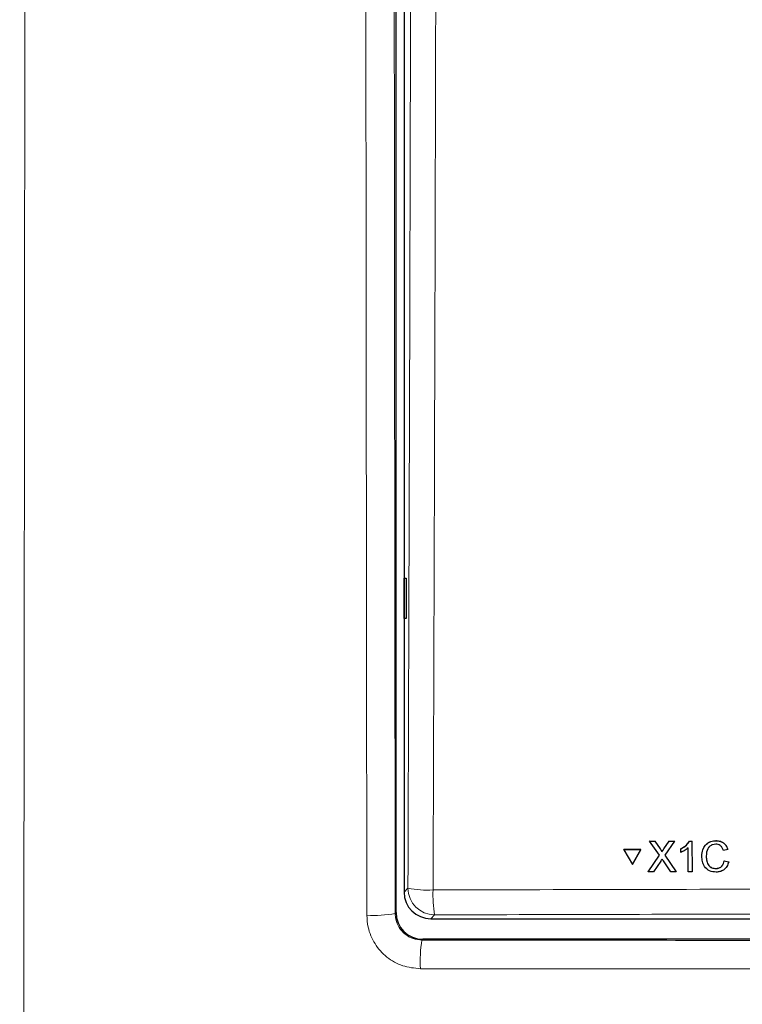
# Model space of a CAD drawing. Header units: millimetres. Extents: x 5 to 418, y 2 to 292.
# Tile 4 of 53: x 46 to 64, y 145 to 169. Entities that reach past the tile are written whole.
import ezdxf

# ---------------------------------------------------------------- set-up
doc = ezdxf.new("R2010")
doc.units = ezdxf.units.MM

msp = doc.modelspace()

# ---------------------------------------------------------------- linework, layer by layer
at = {"color": 7, "linetype": 'Continuous', "lineweight": 25}
for p, q in [((55.6201, 146.9405), (55.6201, 216.3764)), ((55.8213, 192.6653), (55.8213, 147.4527)), ((55.823, 155.287), (55.8738, 155.2879)), ((55.823, 154.2869), (55.823, 155.287)), ((55.8738, 155.2879), (55.8738, 154.2861)), ((55.8738, 154.2861), (55.823, 154.2869)), ((61.95, 148.7263), (61.9513, 148.7285)), ((62.1946, 148.3728), (61.95, 148.7263)), ((61.95, 148.7263), (62.0801, 148.7262)), ((61.9513, 148.7285), (61.9574, 148.7285)), ((62.0801, 148.7262), (62.0814, 148.7284)), ((62.0801, 148.7262), (62.2142, 148.5325)), ((62.304, 148.5323), (62.4368, 148.7261)), ((62.5688, 148.726), (62.3257, 148.3715)), ((62.4368, 148.7261), (62.438, 148.7282)), ((62.4368, 148.7261), (62.5688, 148.726)), ((62.5688, 148.726), (62.57, 148.7282)), ((62.9429, 148.7259), (62.9441, 148.728)), ((62.9429, 148.7259), (63.0061, 148.7258)), ((63.0061, 148.7258), (63.0074, 148.728)), ((63.0061, 148.7258), (63.0078, 147.9609)), ((63.6046, 148.7354), (63.6059, 148.7376)), ((61.3071, 148.5103), (61.3084, 148.5126)), ((61.3071, 148.5103), (61.5194, 148.1444)), ((61.7301, 148.5102), (61.3071, 148.5103)), ((61.7314, 148.5124), (61.3084, 148.5126)), ((61.5194, 148.1444), (61.7301, 148.5102)), ((61.5207, 148.1466), (61.7314, 148.5124)), ((61.7301, 148.5102), (61.7314, 148.5124)), ((62.7315, 148.5347), (62.7328, 148.5368)), ((62.7317, 148.4443), (62.7315, 148.5347)), ((62.9096, 147.9609), (62.9083, 148.557)), ((63.9003, 148.5129), (63.7924, 148.4898)), ((63.9003, 148.5129), (63.9016, 148.5151)), ((61.9124, 147.9613), (62.1946, 148.3728)), ((62.2541, 148.4595), (62.2554, 148.4617)), ((62.4794, 147.9611), (62.2924, 148.2315)), ((62.3257, 148.3715), (62.6097, 147.961)), ((63.3605, 148.3493), (63.3618, 148.3515)), ((63.8126, 148.2305), (63.8139, 148.2327)), ((63.8126, 148.2305), (63.9207, 148.2054)), ((61.5194, 148.1444), (61.5207, 148.1466)), ((62.2249, 148.2245), (62.0442, 147.9613)), ((63.5981, 148.0391), (63.5994, 148.0412)), ((63.922, 148.2076), (63.8999, 148.1534)), ((63.9207, 148.2054), (63.922, 148.2076)), ((61.9124, 147.9613), (61.9137, 147.9635)), ((62.0442, 147.9613), (61.9124, 147.9613)), ((62.6097, 147.961), (62.4794, 147.9611)), ((62.6097, 147.961), (62.611, 147.9632)), ((63.0078, 147.9609), (62.9096, 147.9609)), ((63.0078, 147.9609), (63.0091, 147.963)), ((56.487, 146.787), (95.1555, 146.787)), ((95.3559, 146.2739), (56.2867, 146.2739))]:
    msp.add_line(p, q, dxfattribs=at)
at = {"color": 7, "linetype": 'Continuous', "lineweight": 18}
for p, q in [((62.2142, 148.5325), (62.2155, 148.5346)), ((62.304, 148.5323), (62.3053, 148.5344)), ((55.8213, 147.4527), (55.9184, 147.5498)), ((55.5995, 146.9199), (55.6201, 146.9405)), ((56.5842, 146.8841), (56.487, 146.787)), ((56.2867, 146.2739), (56.2663, 146.2536))]:
    msp.add_line(p, q, dxfattribs=at)
for centre, radius, start, end in [((56.4165, 150.1162), 2.6143, 259.01521, 272.81826), ((56.5863, 147.552), 0.6679, 180.1836, 269.8164), ((59.4892, 147.3786), 2.9468, 177.53897, 189.65999), ((55.0681, 149.5946), 2.727, 266.28247, 281.23763), ((59.494, 145.7191), 3.2716, 170.5976, 183.147)]:
    msp.add_arc(centre, radius, start, end, dxfattribs=at)
at = {"color": 7, "linetype": 'Continuous', "lineweight": 25}
for centre, major_axis, ratio, start_param, end_param in [((56.4889, 147.4545), (-0.4727, -0.4727), 0.9972647, 5.4991567, 7.0672139), ((56.2869, 146.9407), (0.4716, 0.4716), 0.9996346, 2.3563468, 3.9268385)]:
    msp.add_ellipse(centre, major_axis=major_axis, ratio=ratio, start_param=start_param, end_param=end_param, dxfattribs=at)
at = {"color": 7, "linetype": 'Continuous', "lineweight": 18}
for points, knots in [([(55.9184, 147.5498), (55.9409, 154.4136), (55.9859, 168.1438), (56.0093, 181.8937), (56.021, 188.77)], [0, 0, 0, 0, 0.49989972, 1, 1, 1, 1]), ([(56.6481, 188.7517), (56.6474, 188.3075), (56.6442, 186.0861), (56.6287, 176.7571), (56.5985, 163.4472), (56.5599, 151.9276), (56.5451, 147.5051)], [0, 0, 0, 0, 0.03228756, 0.16143818, 0.67806661, 1, 1, 1, 1]), ([(46.368, 188.4634), (46.3656, 183.9496), (46.3609, 174.9219), (46.3493, 161.3418), (46.3345, 147.7245), (46.316, 134.0721), (46.2939, 120.4357), (46.2657, 105.3307), (46.2419, 94.7934), (46.2283, 88.7843)], [0, 0, 0, 0, 0.13542014, 0.27084027, 0.40769242, 0.54454456, 0.68143826, 0.81833195, 1, 1, 1, 1]), ([(54.8913, 146.8734), (54.8862, 151.3009), (54.876, 160.1569), (54.8641, 174.0216), (54.8592, 183.4605), (54.8565, 188.4634)], [0, 0, 0, 0, 0.3196707, 0.6394063, 1, 1, 1, 1]), ([(55.5649, 188.4803), (55.5676, 183.481), (55.5725, 174.0497), (55.5843, 160.1949), (55.5944, 151.3452), (55.5995, 146.9199)], [0, 0, 0, 0, 0.3605937, 0.6802644, 1, 1, 1, 1]), ([(56.5451, 147.5051), (56.9888, 147.5064), (59.2074, 147.5131), (64.9816, 147.5272), (73.8745, 147.5374), (84.5125, 147.5326), (91.5819, 147.5142), (95.0975, 147.5051)], [0, 0, 0, 0, 0.03456624, 0.17283554, 0.44954959, 0.72626364, 1, 1, 1, 1]), ([(54.8913, 146.8734), (54.898, 146.7742), (54.9148, 146.5261), (55.0759, 146.1512), (55.3779, 145.8136), (55.7778, 145.584), (56.0775, 145.5543), (56.2273, 145.5395)], [0, 0, 0, 0, 0.1425574, 0.3566686, 0.5708961, 0.785425, 1, 1, 1, 1]), ([(56.2663, 146.2536), (56.1916, 146.261), (56.0423, 146.2759), (55.8426, 146.3907), (55.6918, 146.5595), (55.6114, 146.7468), (55.6029, 146.8704), (55.5995, 146.9199)], [0, 0, 0, 0, 0.2145182, 0.4287567, 0.6427744, 0.8570493, 1, 1, 1, 1]), ([(95.0584, 146.8841), (91.8599, 146.8926), (85.4629, 146.9095), (75.8437, 146.9159), (66.2132, 146.9096), (59.7938, 146.8926), (56.5842, 146.8841)], [0, 0, 0, 0, 0.2495637, 0.4991275, 0.7495637, 1, 1, 1, 1]), ([(56.2663, 146.2536), (58.2326, 146.2517), (62.4715, 146.2478), (68.9899, 146.2444), (75.8186, 146.2431), (82.6485, 146.2444), (89.1697, 146.2478), (93.4099, 146.2517), (95.3763, 146.2536)], [0, 0, 0, 0, 0.150956, 0.3254264, 0.4998969, 0.6744672, 0.8490374, 1, 1, 1, 1]), ([(95.4153, 145.5395), (93.445, 145.5376), (89.1963, 145.5336), (82.6621, 145.5302), (75.8185, 145.529), (68.9763, 145.5302), (62.4448, 145.5336), (58.1975, 145.5376), (56.2273, 145.5395)], [0, 0, 0, 0, 0.1509637, 0.3255339, 0.5001042, 0.674574, 0.8490439, 1, 1, 1, 1])]:
    msp.add_open_spline(points, degree=3, knots=knots, dxfattribs=at)
at = {"color": 7, "linetype": 'Continuous', "lineweight": 25}
for points, knots in [([(62.7315, 148.5347), (62.7793, 148.5617), (62.8645, 148.6098), (62.9189, 148.6904), (62.9429, 148.7259)], [0, 0, 0, 0, 0.5604274, 1, 1, 1, 1]), ([(62.7328, 148.5369), (62.7806, 148.5639), (62.8658, 148.612), (62.9202, 148.6926), (62.9442, 148.7281)], [0, 0, 0, 0, 0.5604274, 1, 1, 1, 1]), ([(63.2525, 148.3489), (63.2565, 148.4041), (63.2645, 148.5142), (63.3495, 148.6494), (63.4747, 148.7234), (63.5613, 148.7314), (63.6046, 148.7354)], [0, 0, 0, 0, 0.2804925, 0.5595697, 0.7796153, 1, 1, 1, 1]), ([(63.2862, 148.5245), (63.3091, 148.5701), (63.3517, 148.655), (63.4767, 148.7254), (63.5628, 148.7335), (63.6059, 148.7376)], [0, 0, 0, 0, 0.3681692, 0.6838414, 1, 1, 1, 1]), ([(63.6046, 148.7354), (63.6421, 148.7326), (63.7171, 148.7271), (63.8092, 148.6716), (63.8709, 148.5962), (63.8905, 148.5407), (63.9003, 148.5129)], [0, 0, 0, 0, 0.2800806, 0.5594487, 0.7795488, 1, 1, 1, 1]), ([(63.6059, 148.7376), (63.6434, 148.7348), (63.7184, 148.7293), (63.8105, 148.6739), (63.8722, 148.5985), (63.8918, 148.5429), (63.9016, 148.5151)], [0, 0, 0, 0, 0.28008064, 0.55944867, 0.77954883, 1, 1, 1, 1]), ([(62.2142, 148.5325), (62.2229, 148.5194), (62.2349, 148.5013), (62.2497, 148.4774), (62.2527, 148.4655), (62.2541, 148.4595)], [0, 0, 0, 0, 0.5612769, 0.7817626, 1, 1, 1, 1]), ([(62.2155, 148.5347), (62.2242, 148.5217), (62.2362, 148.5035), (62.251, 148.4796), (62.254, 148.4677), (62.2554, 148.4617)], [0, 0, 0, 0, 0.5612769, 0.7817626, 1, 1, 1, 1]), ([(62.2541, 148.4595), (62.2634, 148.4731), (62.28, 148.4974), (62.2967, 148.5216), (62.304, 148.5323)], [0, 0, 0, 0, 0.5599999, 1, 1, 1, 1]), ([(62.2554, 148.4617), (62.2647, 148.4753), (62.2814, 148.4996), (62.298, 148.5238), (62.3053, 148.5345)], [0, 0, 0, 0, 0.5599999, 1, 1, 1, 1]), ([(62.9083, 148.557), (62.878, 148.5318), (62.8238, 148.4867), (62.7599, 148.4573), (62.7317, 148.4443)], [0, 0, 0, 0, 0.5596859, 1, 1, 1, 1]), ([(63.5996, 148.6471), (63.5725, 148.6453), (63.5184, 148.6416), (63.4462, 148.6006), (63.3721, 148.5066), (63.3653, 148.4142), (63.3605, 148.3493)], [0, 0, 0, 0, 0.1872234, 0.3739058, 0.5607363, 1, 1, 1, 1]), ([(63.4438, 148.5897), (63.4282, 148.5725), (63.3698, 148.5078), (63.3652, 148.4177), (63.3618, 148.3516)], [0, 0, 0, 0, 0.2666781, 1, 1, 1, 1]), ([(63.7924, 148.4898), (63.7838, 148.5136), (63.7669, 148.5611), (63.7192, 148.6156), (63.6591, 148.6436), (63.6194, 148.646), (63.5996, 148.6471)], [0, 0, 0, 0, 0.2805533, 0.5597389, 0.7796538, 1, 1, 1, 1]), ([(62.2608, 148.277), (62.2541, 148.2672), (62.242, 148.2498), (62.2301, 148.2322), (62.2249, 148.2245)], [0, 0, 0, 0, 0.56000161, 1, 1, 1, 1]), ([(62.2924, 148.2315), (62.2865, 148.24), (62.2759, 148.2551), (62.2654, 148.2703), (62.2608, 148.277)], [0, 0, 0, 0, 0.5599998, 1, 1, 1, 1]), ([(63.6085, 147.9508), (63.5511, 147.955), (63.4366, 147.9635), (63.3153, 148.0798), (63.2622, 148.216), (63.2557, 148.3046), (63.2525, 148.3489)], [0, 0, 0, 0, 0.2799551, 0.5580876, 0.7789116, 1, 1, 1, 1]), ([(63.3605, 148.3493), (63.3628, 148.3083), (63.3672, 148.2264), (63.4121, 148.1164), (63.5011, 148.0504), (63.5658, 148.0429), (63.5981, 148.0391)], [0, 0, 0, 0, 0.281245, 0.5607156, 0.780138, 1, 1, 1, 1]), ([(63.3618, 148.3516), (63.3641, 148.3105), (63.3685, 148.2286), (63.4134, 148.1186), (63.5024, 148.0526), (63.5671, 148.0451), (63.5995, 148.0413)], [0, 0, 0, 0, 0.281245, 0.5607156, 0.780138, 1, 1, 1, 1]), ([(63.5981, 148.0391), (63.6276, 148.0419), (63.6864, 148.0476), (63.7759, 148.1125), (63.7987, 148.1858), (63.8126, 148.2305)], [0, 0, 0, 0, 0.2807112, 0.5609046, 1, 1, 1, 1]), ([(63.5995, 148.0413), (63.6285, 148.0444), (63.6864, 148.0506), (63.7536, 148.092), (63.7688, 148.1324), (63.7736, 148.1452)], [0, 0, 0, 0, 0.4062569, 0.8117642, 1, 1, 1, 1]), ([(63.9207, 148.2054), (63.9081, 148.1662), (63.8829, 148.088), (63.8022, 148.0026), (63.7052, 147.9571), (63.6407, 147.9529), (63.6085, 147.9508)], [0, 0, 0, 0, 0.2802563, 0.5595462, 0.7795894, 1, 1, 1, 1])]:
    msp.add_open_spline(points, degree=3, knots=knots, dxfattribs=at)

doc.saveas('drawing.dxf')
